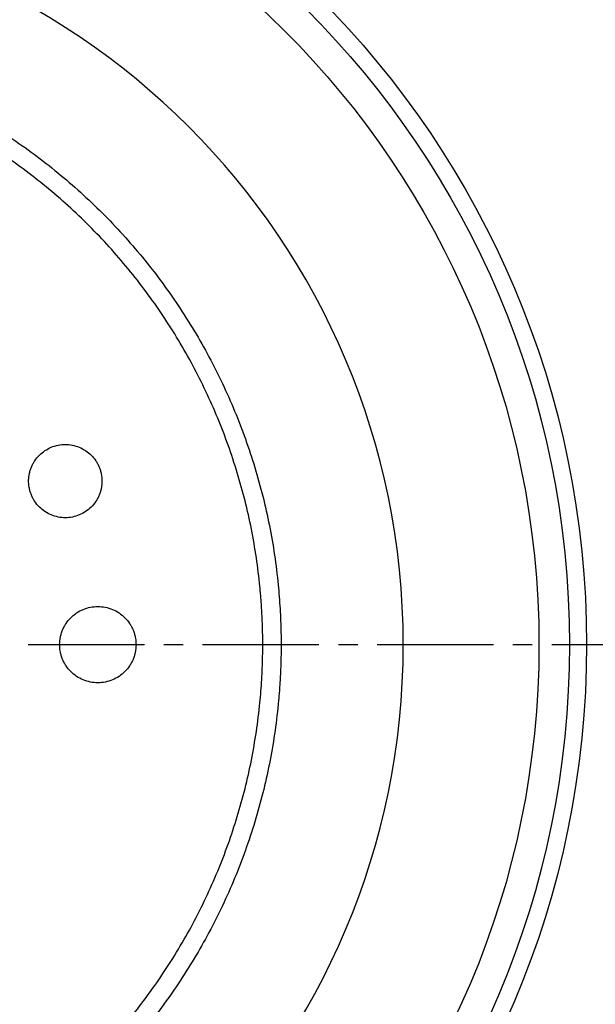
# Model space of a CAD drawing. Header units: millimetres. Extents: x 4624 to 7637, y -669 to 1387.
# Tile 79 of 84: x 6518 to 6612, y 907 to 1068. Entities that reach past the tile are written whole.
import ezdxf

# ---------------------------------------------------------------- set-up
doc = ezdxf.new("R2010")
doc.units = ezdxf.units.MM
doc.linetypes.add('CENTER2', pattern=[28.575, 19.05, -3.175, 3.175, -3.175])

# ---------------------------------------------------------------- blocks, each defined once
blk = doc.blocks.new('*U86')
at = {"color": 0, "linetype": 'CENTER2', "lineweight": -3, "transparency": 16777216}
blk.add_line((30, 0), (319.37, 0), dxfattribs=at)

msp = doc.modelspace()

# ---------------------------------------------------------------- linework, layer by layer
at = {"color": 7, "linetype": 'Continuous', "lineweight": 25}
msp.add_line((6557.76, 965.685), (6560.76, 965.685), dxfattribs=at)
for radius in [150, 147.206, 142.213]:
    msp.add_circle((6460.76, 965.685), radius, dxfattribs=at)
for start, end in [(0, 180), (0, 180), (180, 0), (180, 0)]:
    msp.add_arc((6460.76, 965.685), 120, start, end, dxfattribs=at)
for points, knots in [([(6360.76, 965.685), (6360.761, 966.013), (6360.763, 966.668), (6360.778, 967.649), (6360.802, 968.631), (6360.836, 969.611), (6360.879, 970.592), (6360.932, 971.572), (6360.995, 972.551), (6361.067, 973.531), (6361.149, 974.509), (6361.362, 976.79), (6361.803, 980.364), (6362.642, 985.202), (6363.718, 989.993), (6365.028, 994.725), (6366.568, 999.388), (6368.924, 1005.495), (6372.426, 1012.901), (6377.48, 1021.332), (6383.335, 1029.227), (6389.936, 1036.51), (6397.219, 1043.111), (6405.114, 1048.966), (6413.545, 1054.019), (6422.43, 1058.222), (6431.685, 1061.533), (6441.22, 1063.922), (6450.943, 1065.364), (6460.76, 1065.846), (6470.578, 1065.364), (6480.301, 1063.922), (6489.835, 1061.533), (6499.09, 1058.222), (6507.976, 1054.019), (6516.407, 1048.966), (6524.302, 1043.111), (6531.585, 1036.51), (6538.186, 1029.227), (6544.041, 1021.332), (6549.094, 1012.901), (6552.597, 1005.495), (6554.953, 999.388), (6556.493, 994.726), (6557.802, 989.994), (6558.878, 985.203), (6559.718, 980.365), (6560.199, 976.466), (6560.458, 973.532), (6560.593, 971.573), (6560.689, 969.612), (6560.749, 967.65), (6560.757, 966.34), (6560.76, 965.685)], [0, 0, 0, 0, 0.0031273, 0.0062536, 0.009379, 0.0125039, 0.0156286, 0.0187535, 0.0218787, 0.0250047, 0.0281316, 0.0312599, 0.0468857, 0.0625168, 0.0781426, 0.0937737, 0.1093995, 0.1250306, 0.156278, 0.1875255, 0.218773, 0.2500204, 0.2812679, 0.3125154, 0.3437628, 0.3750103, 0.4062578, 0.4375053, 0.4687527, 0.5000002, 0.5312477, 0.5624951, 0.5937426, 0.6249901, 0.6562375, 0.687485, 0.7187325, 0.7499799, 0.7812274, 0.8124749, 0.8437223, 0.8749698, 0.8905957, 0.9062267, 0.9218526, 0.9374836, 0.9531095, 0.9687405, 0.974994, 0.9812443, 0.9874938, 0.9937449, 1, 1, 1, 1]), ([(6557.76, 965.685), (6557.759, 966.003), (6557.758, 966.638), (6557.743, 967.59), (6557.72, 968.542), (6557.687, 969.494), (6557.645, 970.445), (6557.594, 971.395), (6557.533, 972.345), (6557.463, 973.295), (6557.383, 974.245), (6557.177, 976.457), (6556.749, 979.924), (6555.935, 984.616), (6554.891, 989.264), (6553.621, 993.854), (6552.127, 998.377), (6549.842, 1004.3), (6546.444, 1011.485), (6541.543, 1019.662), (6535.863, 1027.321), (6529.46, 1034.385), (6522.395, 1040.788), (6514.737, 1046.468), (6506.559, 1051.369), (6497.94, 1055.446), (6488.963, 1058.658), (6479.714, 1060.975), (6470.283, 1062.374), (6460.76, 1062.841), (6451.237, 1062.374), (6441.806, 1060.975), (6432.557, 1058.658), (6423.58, 1055.446), (6414.961, 1051.369), (6406.783, 1046.468), (6399.125, 1040.788), (6392.061, 1034.385), (6385.658, 1027.321), (6379.978, 1019.662), (6375.076, 1011.485), (6371.679, 1004.301), (6369.394, 998.377), (6367.9, 993.855), (6366.629, 989.264), (6365.586, 984.617), (6364.772, 979.924), (6364.305, 976.142), (6364.053, 973.296), (6363.922, 971.396), (6363.829, 969.495), (6363.771, 967.591), (6363.764, 966.321), (6363.76, 965.685)], [0, 0, 0, 0, 0.0031273, 0.0062535, 0.0093789, 0.0125039, 0.0156286, 0.0187534, 0.0218787, 0.0250046, 0.0281316, 0.0312599, 0.0468856, 0.0625168, 0.0781425, 0.0937737, 0.1093994, 0.1250306, 0.156278, 0.1875255, 0.218773, 0.2500204, 0.2812679, 0.3125154, 0.3437628, 0.3750103, 0.4062578, 0.4375052, 0.4687527, 0.5000002, 0.5312477, 0.5624951, 0.5937426, 0.6249901, 0.6562375, 0.687485, 0.7187325, 0.7499799, 0.7812274, 0.8124749, 0.8437223, 0.8749698, 0.8905955, 0.9062267, 0.9218524, 0.9374836, 0.9531093, 0.9687405, 0.9749939, 0.9812442, 0.9874937, 0.9937448, 1, 1, 1, 1]), ([(6519.432, 992.473), (6519.433, 992.552), (6519.435, 992.709), (6519.449, 992.944), (6519.472, 993.178), (6519.504, 993.412), (6519.566, 993.76), (6519.681, 994.218), (6519.88, 994.773), (6520.132, 995.306), (6520.536, 995.98), (6521.162, 996.744), (6522.077, 997.494), (6523.121, 998.052), (6524.254, 998.396), (6525.432, 998.512), (6526.61, 998.396), (6527.743, 998.052), (6528.787, 997.494), (6529.702, 996.744), (6530.328, 995.98), (6530.732, 995.306), (6530.984, 994.773), (6531.183, 994.218), (6531.31, 993.709), (6531.385, 993.257), (6531.425, 992.866), (6531.429, 992.604), (6531.432, 992.473)], [0, 0, 0, 0, 0.0125167, 0.025013, 0.0375082, 0.0500218, 0.0625729, 0.0938223, 0.1251112, 0.1563367, 0.1876558, 0.2501258, 0.3125947, 0.3750647, 0.4375336, 0.5000035, 0.5624724, 0.6249424, 0.6874113, 0.7498813, 0.8123454, 0.8436289, 0.8748944, 0.9061237, 0.9374401, 0.9582892, 0.9791125, 1, 1, 1, 1]), ([(6531.432, 992.473), (6531.431, 992.395), (6531.429, 992.238), (6531.415, 992.003), (6531.392, 991.768), (6531.359, 991.535), (6531.297, 991.187), (6531.183, 990.729), (6530.984, 990.174), (6530.732, 989.641), (6530.328, 988.967), (6529.702, 988.203), (6528.787, 987.453), (6527.743, 986.894), (6526.61, 986.551), (6525.432, 986.435), (6524.254, 986.551), (6523.121, 986.894), (6522.077, 987.453), (6521.162, 988.203), (6520.536, 988.967), (6520.132, 989.64), (6519.88, 990.173), (6519.681, 990.728), (6519.554, 991.237), (6519.479, 991.689), (6519.439, 992.08), (6519.434, 992.342), (6519.432, 992.473)], [0, 0, 0, 0, 0.0125167, 0.025013, 0.0375082, 0.0500218, 0.0625729, 0.0938223, 0.1251112, 0.1563367, 0.1876558, 0.2501258, 0.3125947, 0.3750647, 0.4375336, 0.5000035, 0.5624724, 0.6249424, 0.6874113, 0.7498813, 0.8123454, 0.8436289, 0.8748944, 0.9061237, 0.9374401, 0.9582892, 0.9791125, 1, 1, 1, 1]), ([(6524.51, 965.685), (6524.511, 965.767), (6524.513, 965.931), (6524.528, 966.176), (6524.552, 966.42), (6524.586, 966.663), (6524.65, 967.026), (6524.77, 967.503), (6524.977, 968.081), (6525.239, 968.636), (6525.66, 969.338), (6526.312, 970.134), (6527.266, 970.915), (6528.353, 971.497), (6529.533, 971.855), (6530.76, 971.976), (6531.987, 971.855), (6533.168, 971.497), (6534.255, 970.915), (6535.208, 970.134), (6535.86, 969.338), (6536.281, 968.637), (6536.544, 968.081), (6536.751, 967.503), (6536.883, 966.973), (6536.961, 966.502), (6537.003, 966.095), (6537.008, 965.822), (6537.01, 965.685)], [0, 0, 0, 0, 0.0125172, 0.0250138, 0.0375089, 0.0500221, 0.0625726, 0.0938227, 0.125111, 0.1563382, 0.1876556, 0.2501255, 0.3125943, 0.3750642, 0.437533, 0.5000029, 0.5624717, 0.6249416, 0.6874104, 0.7498803, 0.8123491, 0.8436045, 0.8748946, 0.9061256, 0.9374402, 0.9582899, 0.9791132, 1, 1, 1, 1]), ([(6560.76, 965.685), (6560.759, 965.358), (6560.758, 964.703), (6560.743, 963.722), (6560.719, 962.74), (6560.685, 961.759), (6560.642, 960.779), (6560.589, 959.799), (6560.526, 958.819), (6560.454, 957.84), (6560.372, 956.862), (6560.159, 954.581), (6559.718, 951.007), (6558.878, 946.169), (6557.803, 941.378), (6556.493, 936.646), (6554.953, 931.983), (6552.597, 925.876), (6549.094, 918.47), (6544.041, 910.039), (6538.186, 902.144), (6531.585, 894.861), (6524.302, 888.26), (6516.407, 882.405), (6507.976, 877.352), (6499.09, 873.149), (6489.835, 869.838), (6480.301, 867.449), (6470.578, 866.007), (6460.76, 865.525), (6450.943, 866.007), (6441.22, 867.449), (6431.685, 869.838), (6422.43, 873.149), (6413.545, 877.352), (6405.114, 882.405), (6397.219, 888.26), (6389.936, 894.861), (6383.335, 902.144), (6377.48, 910.039), (6372.426, 918.47), (6368.924, 925.876), (6366.568, 931.983), (6365.028, 936.645), (6363.718, 941.377), (6362.643, 946.168), (6361.803, 951.006), (6361.322, 954.905), (6361.062, 957.839), (6360.927, 959.798), (6360.831, 961.759), (6360.771, 963.721), (6360.764, 965.031), (6360.76, 965.685)], [0, 0, 0, 0, 0.0031273, 0.0062536, 0.009379, 0.0125039, 0.0156287, 0.0187535, 0.0218788, 0.0250047, 0.0281316, 0.0312599, 0.0468858, 0.0625168, 0.0781427, 0.0937737, 0.1093996, 0.1250306, 0.156278, 0.1875255, 0.218773, 0.2500204, 0.2812679, 0.3125154, 0.3437628, 0.3750103, 0.4062578, 0.4375053, 0.4687527, 0.5000002, 0.5312477, 0.5624951, 0.5937426, 0.6249901, 0.6562375, 0.687485, 0.7187325, 0.7499799, 0.7812274, 0.8124749, 0.8437223, 0.8749698, 0.8905957, 0.9062267, 0.9218526, 0.9374836, 0.9531095, 0.9687405, 0.974994, 0.9812443, 0.9874938, 0.9937449, 1, 1, 1, 1]), ([(6363.76, 965.685), (6363.761, 965.368), (6363.763, 964.733), (6363.778, 963.781), (6363.801, 962.829), (6363.833, 961.877), (6363.876, 960.926), (6363.927, 959.976), (6363.988, 959.025), (6364.058, 958.076), (6364.137, 957.126), (6364.344, 954.914), (6364.771, 951.447), (6365.586, 946.755), (6366.629, 942.107), (6367.9, 937.517), (6369.394, 932.994), (6371.679, 927.071), (6375.076, 919.886), (6379.978, 911.709), (6385.658, 904.05), (6392.061, 896.986), (6399.125, 890.583), (6406.783, 884.903), (6414.961, 880.002), (6423.58, 875.925), (6432.557, 872.713), (6441.806, 870.396), (6451.237, 868.997), (6460.76, 868.53), (6470.283, 868.997), (6479.714, 870.396), (6488.963, 872.713), (6497.94, 875.925), (6506.559, 880.002), (6514.737, 884.903), (6522.395, 890.583), (6529.46, 896.986), (6535.863, 904.05), (6541.543, 911.709), (6546.444, 919.886), (6549.842, 927.07), (6552.127, 932.994), (6553.621, 937.516), (6554.891, 942.107), (6555.935, 946.754), (6556.749, 951.447), (6557.215, 955.229), (6557.468, 958.075), (6557.598, 959.975), (6557.691, 961.876), (6557.75, 963.78), (6557.757, 965.05), (6557.76, 965.685)], [0, 0, 0, 0, 0.0031273, 0.0062535, 0.0093789, 0.0125039, 0.0156286, 0.0187534, 0.0218787, 0.0250046, 0.0281316, 0.0312599, 0.0468857, 0.0625168, 0.0781426, 0.0937737, 0.1093995, 0.1250306, 0.156278, 0.1875255, 0.218773, 0.2500204, 0.2812679, 0.3125154, 0.3437628, 0.3750103, 0.4062578, 0.4375052, 0.4687527, 0.5000002, 0.5312477, 0.5624951, 0.5937426, 0.6249901, 0.6562375, 0.687485, 0.7187325, 0.7499799, 0.7812274, 0.8124749, 0.8437223, 0.8749698, 0.8905955, 0.9062267, 0.9218524, 0.9374836, 0.9531093, 0.9687405, 0.9749939, 0.9812442, 0.9874937, 0.9937448, 1, 1, 1, 1]), ([(6537.01, 965.685), (6537.009, 965.604), (6537.008, 965.44), (6536.993, 965.195), (6536.969, 964.951), (6536.935, 964.708), (6536.87, 964.345), (6536.751, 963.868), (6536.544, 963.29), (6536.281, 962.735), (6535.86, 962.033), (6535.208, 961.237), (6534.255, 960.455), (6533.168, 959.874), (6531.987, 959.516), (6530.76, 959.395), (6529.533, 959.516), (6528.353, 959.874), (6527.266, 960.455), (6526.312, 961.237), (6525.66, 962.033), (6525.239, 962.734), (6524.977, 963.29), (6524.77, 963.868), (6524.637, 964.398), (6524.56, 964.869), (6524.518, 965.276), (6524.513, 965.549), (6524.51, 965.685)], [0, 0, 0, 0, 0.0125172, 0.0250138, 0.0375089, 0.0500221, 0.0625726, 0.0938227, 0.125111, 0.1563382, 0.1876556, 0.2501255, 0.3125943, 0.3750642, 0.437533, 0.5000029, 0.5624717, 0.6249416, 0.6874104, 0.7498803, 0.8123491, 0.8436045, 0.8748946, 0.9061256, 0.9374402, 0.9582899, 0.9791132, 1, 1, 1, 1])]:
    msp.add_open_spline(points, degree=3, knots=knots, dxfattribs=at)

# ---------------------------------------------------------------- block references
at = {"linetype": 'CENTER2', "lineweight": -3}
msp.add_blockref('*U86', (6460.76, 965.685), dxfattribs=at)

doc.saveas('drawing.dxf')
